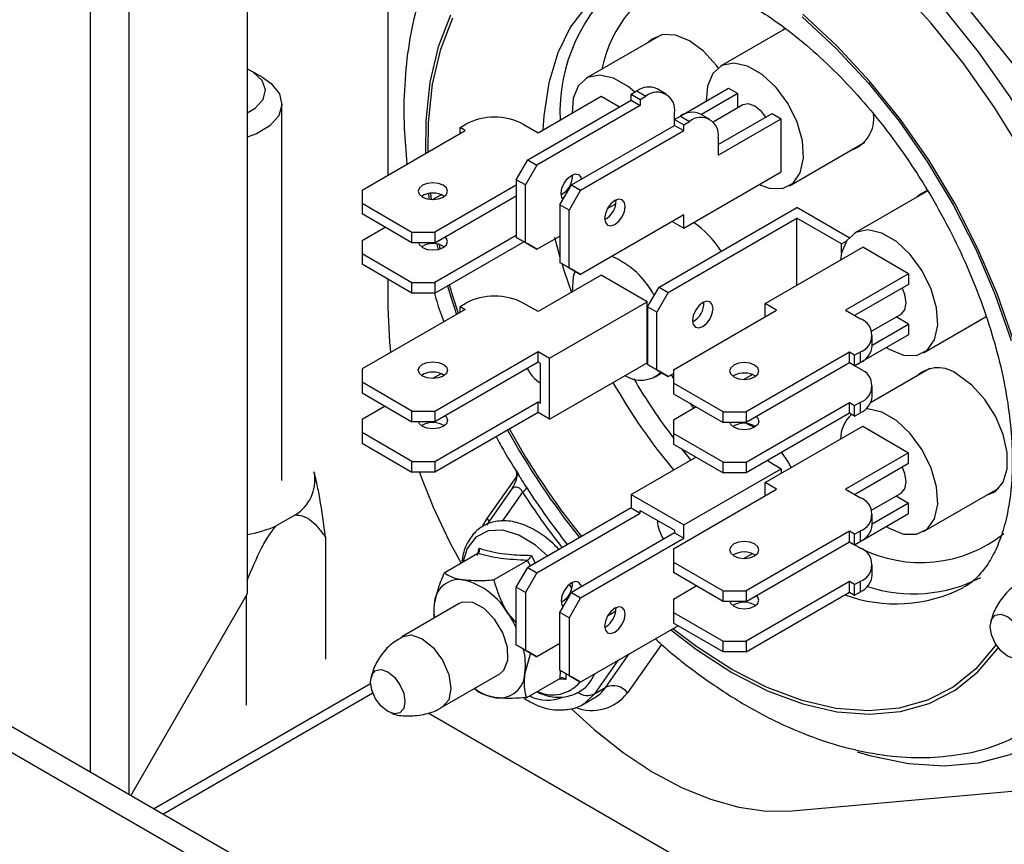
# Model space of a CAD drawing. Header units: millimetres. Extents: x 16 to 503, y 3 to 290.
# Tile 59 of 172: x 83.45 to 88.12, y 125.53 to 129.44. Entities that reach past the tile are written whole.
import ezdxf

# ---------------------------------------------------------------- set-up
doc = ezdxf.new("R2010")
doc.units = ezdxf.units.MM

msp = doc.modelspace()

# ---------------------------------------------------------------- linework, layer by layer
at = {"color": 7, "linetype": 'Continuous', "lineweight": 25}
for p, q in [((83.7878, 135.3676), (83.7878, 125.8719)), ((83.9727, 125.7651), (83.9727, 135.2306)), ((84.533, 135.115), (84.533, 126.7157)), ((88.83, 128.3978), (87.1166, 130.5293)), ((85.1993, 130.0747), (85.1993, 128.7001)), ((87.0839, 129.3937), (86.7764, 129.2162)), ((87.0815, 129.3963), (87.0719, 129.3868)), ((86.4977, 129.3655), (86.1405, 129.1593)), ((84.6073, 129.1623), (84.5529, 129.1937)), ((86.5193, 129.0839), (86.4757, 129.1091)), ((86.5893, 128.9819), (86.8147, 129.1121)), ((86.8147, 129.1121), (86.8583, 129.0869)), ((85.9123, 128.9013), (86.2115, 129.074)), ((86.2115, 129.074), (86.2979, 129.0241)), ((86.3524, 129.0838), (86.3796, 129.0995)), ((86.3524, 129.0838), (86.3959, 129.0587)), ((86.3524, 129.0556), (86.3524, 129.0838)), ((86.3796, 129.0995), (86.4231, 129.0744)), ((86.3959, 129.0587), (86.4231, 129.0744)), ((86.8583, 129.0869), (86.6862, 128.9876)), ((86.8583, 129.0192), (86.8583, 129.0869)), ((84.6974, 127.2529), (84.6974, 129.0367)), ((85.8629, 128.773), (86.3524, 129.0556)), ((86.3959, 129.0304), (85.9064, 128.7478)), ((86.3524, 129.0556), (86.3959, 129.0304)), ((86.3959, 129.0587), (86.3959, 129.0304)), ((86.8822, 129.033), (86.7417, 128.9519)), ((86.5591, 128.9645), (86.5591, 128.9959)), ((86.5591, 128.9645), (86.5863, 128.9802)), ((86.5863, 128.9802), (86.6298, 128.9551)), ((86.726, 128.9646), (86.6824, 128.9897)), ((86.7658, 128.8451), (87.0214, 128.9927)), ((86.7658, 128.7949), (87.0649, 128.9676)), ((87.0214, 128.9927), (87.0649, 128.9676)), ((87.0649, 128.7164), (87.0649, 128.9676)), ((85.5424, 128.9265), (85.5696, 128.9422)), ((85.5669, 128.9123), (85.5424, 128.9265)), ((85.5424, 128.8982), (85.5424, 128.9265)), ((85.8416, 128.9422), (85.9123, 128.9013)), ((86.0696, 128.6536), (86.5591, 128.9362)), ((86.5591, 128.9645), (86.6026, 128.9394)), ((86.5591, 128.9362), (86.5591, 128.9645)), ((86.5591, 128.9362), (86.6026, 128.9111)), ((86.6026, 128.9394), (86.6298, 128.9551)), ((86.6026, 128.9111), (86.6026, 128.9394)), ((85.0774, 128.6297), (85.5669, 128.9123)), ((86.1131, 128.6285), (86.6026, 128.9111)), ((86.7658, 128.8766), (86.7658, 128.7949)), ((87.1033, 128.6499), (87.4605, 128.8561)), ((85.8085, 128.6788), (85.8629, 128.773)), ((85.9064, 128.7478), (85.852, 128.6536)), ((85.8629, 128.773), (85.9064, 128.7478)), ((86.6026, 128.4495), (87.0649, 128.7164)), ((85.8085, 128.653), (85.4228, 128.4303)), ((85.852, 128.6536), (85.8085, 128.6788)), ((85.8085, 128.6788), (85.8085, 128.4055)), ((85.852, 128.3804), (85.852, 128.6536)), ((86.0152, 128.5594), (86.0696, 128.6536)), ((86.0696, 128.6536), (86.1131, 128.6285)), ((85.0774, 128.6297), (85.0774, 128.5669)), ((85.3923, 128.6121), (85.3955, 128.5856)), ((85.4073, 128.5844), (85.4038, 128.6136)), ((85.4121, 128.5843), (85.4518, 128.6072)), ((85.4228, 128.3801), (85.8085, 128.6028)), ((86.1131, 128.6285), (86.0587, 128.5343)), ((87.7595, 128.6255), (87.4123, 128.4251)), ((85.0774, 128.5669), (85.314, 128.4303)), ((85.0774, 128.5669), (85.0774, 128.5167)), ((86.0587, 128.5343), (86.0152, 128.5594)), ((86.0152, 128.5594), (86.0152, 128.2862)), ((86.241, 128.5422), (86.2808, 128.5651)), ((86.4857, 128.1699), (87.1384, 128.5467)), ((87.3859, 128.4038), (87.1384, 128.5467)), ((85.314, 128.3801), (85.0774, 128.5167)), ((86.0587, 128.2611), (86.0587, 128.5343)), ((86.6026, 128.5123), (86.1131, 128.2297)), ((86.6026, 128.4495), (86.6026, 128.5123)), ((85.0774, 128.391), (85.1862, 128.4539)), ((86.5292, 128.1448), (87.1384, 128.4965)), ((86.5482, 128.4809), (86.6026, 128.4495)), ((87.3505, 128.374), (87.1384, 128.4965)), ((87.1384, 128.1784), (87.1384, 128.4965)), ((85.314, 128.4303), (85.4228, 128.4303)), ((85.314, 128.3801), (85.314, 128.4303)), ((85.4228, 128.4303), (85.4228, 128.3801)), ((85.8085, 128.4143), (85.4228, 128.1917)), ((85.9064, 128.349), (86.0152, 128.4118)), ((85.0774, 128.391), (85.0774, 128.3282)), ((85.4228, 128.3801), (85.314, 128.3801)), ((85.4228, 128.1414), (85.8444, 128.3848)), ((85.432, 128.3738), (85.4376, 128.3481)), ((85.4482, 128.3511), (85.4438, 128.3712)), ((85.8085, 128.4055), (85.852, 128.3804)), ((85.8629, 128.3741), (85.8085, 128.4055)), ((85.852, 128.3804), (85.9064, 128.349)), ((85.9064, 128.349), (85.8629, 128.3741)), ((85.9903, 128.4062), (86.0152, 128.3117)), ((87.3505, 128.374), (87.3728, 128.3869)), ((87.3505, 128.332), (87.3505, 128.374)), ((85.0774, 128.3282), (85.314, 128.1917)), ((85.0774, 128.3282), (85.0774, 128.278)), ((86.9883, 128.0918), (87.4507, 128.3587)), ((87.6682, 128.2331), (87.4507, 128.3587)), ((85.314, 128.1414), (85.0774, 128.278)), ((86.0152, 128.2862), (86.0587, 128.2611)), ((86.0696, 128.2548), (86.0152, 128.2862)), ((86.2115, 128.2261), (85.9123, 128.0534)), ((86.0587, 128.2611), (86.1131, 128.2297)), ((86.1131, 128.2297), (86.0696, 128.2548)), ((86.429, 128.1005), (86.2115, 128.2261)), ((87.6682, 128.2331), (87.3691, 128.0604)), ((87.6682, 128.2331), (87.6682, 128.1828)), ((85.1993, 128.2076), (85.1993, 128.0732)), ((85.314, 128.1917), (85.4228, 128.1917)), ((85.314, 128.1414), (85.314, 128.1917)), ((85.4228, 128.1917), (85.4228, 128.1414)), ((87.6682, 128.1828), (87.4126, 128.0352)), ((85.4228, 128.1414), (85.314, 128.1414)), ((86.4313, 128.0757), (86.4857, 128.1699)), ((86.5292, 128.1448), (86.4748, 128.0506)), ((86.4857, 128.1699), (86.5292, 128.1448)), ((85.5424, 128.0785), (85.5696, 128.0942)), ((85.9123, 128.0534), (85.8416, 128.0942)), ((85.9667, 127.8336), (86.429, 128.1005)), ((86.429, 127.8116), (86.429, 128.1005)), ((87.0427, 128.0604), (86.9883, 128.0918)), ((86.9883, 128.029), (86.9883, 128.0918)), ((85.5669, 128.0644), (85.0774, 127.7818)), ((85.5424, 128.0785), (85.5669, 128.0644)), ((85.5424, 128.0502), (85.5424, 128.0785)), ((86.4748, 128.0506), (86.4313, 128.0757)), ((86.4313, 128.0757), (86.4313, 127.8025)), ((86.4748, 127.7774), (86.4748, 128.0506)), ((86.5532, 127.7777), (87.0427, 128.0604)), ((87.3691, 128.0604), (87.4398, 128.0195)), ((87.493, 127.961), (87.6335, 128.042)), ((87.4961, 127.895), (87.6682, 127.9944)), ((87.6682, 127.9944), (87.6096, 128.0282)), ((87.6682, 127.9944), (87.6682, 127.9441)), ((87.7392, 127.8588), (88.0355, 128.0299)), ((87.6682, 127.9441), (87.4126, 127.7965)), ((87.4961, 127.8908), (87.4961, 127.941)), ((85.4228, 127.5824), (85.9123, 127.865)), ((85.9123, 127.865), (85.9667, 127.8336)), ((85.9123, 127.8147), (85.9123, 127.865)), ((87.3881, 127.861), (86.8986, 127.5784)), ((87.4126, 127.8468), (87.3881, 127.861)), ((87.3881, 127.8107), (87.3881, 127.861)), ((87.4126, 127.8468), (87.4398, 127.8625)), ((87.4126, 127.7966), (87.4126, 127.8468)), ((87.4398, 127.8123), (87.4398, 127.8625)), ((85.9123, 127.8147), (85.4228, 127.5321)), ((85.9232, 127.8085), (85.9123, 127.8147)), ((85.9232, 127.62), (85.9232, 127.8085)), ((85.9667, 127.5447), (85.9667, 127.8336)), ((85.9667, 127.5447), (86.429, 127.8116)), ((86.4313, 127.8025), (86.4748, 127.7774)), ((86.4857, 127.7711), (86.4313, 127.8025)), ((87.3881, 127.8107), (86.8986, 127.5281)), ((87.4398, 127.7808), (87.3881, 127.8107)), ((87.4126, 127.7966), (87.3881, 127.8107)), ((87.4126, 127.7966), (87.4398, 127.8123)), ((85.0774, 127.7818), (85.0774, 127.719)), ((85.4518, 127.7592), (85.4121, 127.7363)), ((86.4674, 127.7451), (86.499, 127.7634)), ((86.4748, 127.7774), (86.5292, 127.746)), ((86.5292, 127.746), (86.4857, 127.7711)), ((86.5292, 127.746), (86.5532, 127.7598)), ((86.5424, 127.7536), (86.5532, 127.7364)), ((86.5532, 127.7777), (86.5532, 127.7149)), ((86.9276, 127.7552), (86.8879, 127.7323)), ((87.7695, 127.7834), (87.4885, 127.6211)), ((85.314, 127.5824), (85.0774, 127.719)), ((85.0774, 127.719), (85.0774, 127.6687)), ((86.7898, 127.5784), (86.5532, 127.7149)), ((86.5532, 127.7149), (86.5532, 127.6647)), ((86.8401, 127.7503), (86.8352, 127.7471)), ((85.0774, 127.6687), (85.314, 127.5321)), ((86.5532, 127.6647), (86.7898, 127.5281)), ((87.4961, 127.6521), (87.4961, 127.7023)), ((85.4228, 127.3437), (85.9123, 127.6263)), ((85.9123, 127.6263), (85.9232, 127.62)), ((85.9123, 127.5761), (85.9123, 127.6263)), ((86.6317, 127.6194), (86.6495, 127.5947)), ((86.8986, 127.3397), (87.3881, 127.6223)), ((87.3881, 127.6223), (87.4126, 127.6081)), ((87.3881, 127.572), (87.3881, 127.6223)), ((87.4126, 127.6081), (87.4398, 127.6238)), ((87.4398, 127.5736), (87.4398, 127.6238)), ((85.1862, 127.6059), (85.0774, 127.5431)), ((85.314, 127.5824), (85.4228, 127.5824)), ((85.314, 127.5321), (85.314, 127.5824)), ((85.4228, 127.5824), (85.4228, 127.5321)), ((85.9123, 127.5761), (85.4228, 127.2935)), ((85.9667, 127.5447), (85.9123, 127.5761)), ((86.662, 127.6019), (86.5532, 127.5391)), ((86.7898, 127.5784), (86.8986, 127.5784)), ((86.7898, 127.5281), (86.7898, 127.5784)), ((86.8986, 127.5784), (86.8986, 127.5281)), ((87.3881, 127.572), (86.8986, 127.2894)), ((87.4126, 127.5579), (87.3881, 127.572)), ((87.4126, 127.5579), (87.4126, 127.6081)), ((87.4126, 127.5579), (87.4398, 127.5736)), ((85.0774, 127.5431), (85.0774, 127.4803)), ((85.4228, 127.5321), (85.314, 127.5321)), ((86.5532, 127.5391), (86.5532, 127.4763)), ((86.8986, 127.5281), (86.7898, 127.5281)), ((85.314, 127.3437), (85.0774, 127.4803)), ((85.0774, 127.4803), (85.0774, 127.43)), ((85.3643, 127.5156), (85.3594, 127.5125)), ((86.7898, 127.3397), (86.5532, 127.4763)), ((86.5532, 127.4763), (86.5532, 127.426)), ((86.9883, 127.2438), (87.4507, 127.5107)), ((87.4507, 127.5107), (87.6682, 127.3851)), ((85.0774, 127.43), (85.314, 127.2935)), ((86.5532, 127.426), (86.7898, 127.2894)), ((86.6359, 127.3506), (86.593, 127.403)), ((87.6682, 127.3851), (87.3691, 127.2124)), ((87.6682, 127.3349), (87.6682, 127.3851)), ((85.314, 127.3437), (85.4228, 127.3437)), ((85.314, 127.2935), (85.314, 127.3437)), ((85.4228, 127.3437), (85.4228, 127.2935)), ((86.3524, 127.1869), (86.6599, 127.3644)), ((86.7898, 127.3397), (86.8986, 127.3397)), ((86.7898, 127.2894), (86.7898, 127.3397)), ((86.8986, 127.3397), (86.8986, 127.2894)), ((86.9991, 127.3474), (87.0649, 127.3094)), ((87.4126, 127.1873), (87.6682, 127.3349)), ((84.8477, 127.2954), (84.8522, 127.2857)), ((85.4228, 127.2935), (85.314, 127.2935)), ((86.6026, 127.0425), (87.0649, 127.3094)), ((86.8986, 127.2894), (86.7898, 127.2894)), ((87.0649, 127.3094), (87.0649, 127.288)), ((85.6708, 127.0732), (85.8185, 127.2832)), ((87.0427, 127.2124), (86.9883, 127.2438)), ((86.9883, 127.181), (86.9883, 127.2438)), ((89.8672, 122.3623), (81.469, 127.2105)), ((85.791, 127.2187), (85.6671, 127.0424)), ((85.838, 127.1978), (85.7418, 127.0608)), ((86.5532, 126.9298), (87.0427, 127.2124)), ((87.3691, 127.2124), (87.4398, 127.1716)), ((87.493, 127.113), (87.6335, 127.1941)), ((87.7392, 127.0109), (88.0964, 127.2171)), ((86.3524, 127.1869), (86.6026, 127.0425)), ((86.3524, 127.1869), (86.3524, 127.1241)), ((87.6682, 127.1464), (87.4961, 127.0471)), ((87.6096, 127.1803), (87.6682, 127.1464)), ((87.6682, 127.0962), (87.6682, 127.1464)), ((81.3945, 127.1319), (89.7927, 122.2837)), ((86.3524, 127.1241), (85.8629, 126.8415)), ((86.3524, 127.1241), (86.3959, 127.099)), ((86.3959, 127.099), (86.3959, 127.1116)), ((86.3959, 127.1116), (86.5591, 127.0174)), ((84.7614, 127.0907), (84.6703, 127.0381)), ((85.9064, 126.8164), (86.3959, 127.099)), ((87.4126, 126.9486), (87.6682, 127.0962)), ((87.4961, 127.0428), (87.4961, 127.0931)), ((86.5591, 127.0174), (86.5591, 127.0048)), ((86.6026, 126.9797), (86.6026, 127.0425)), ((87.3881, 127.013), (86.8986, 126.7304)), ((87.4126, 126.9989), (87.3881, 127.013)), ((87.3881, 126.9628), (87.3881, 127.013)), ((87.4126, 126.9989), (87.4398, 127.0146)), ((87.4398, 126.9643), (87.4398, 127.0146)), ((87.5625, 127.0352), (87.5758, 127.0271)), ((84.9044, 126.9846), (84.9044, 126.4068)), ((86.5591, 127.0048), (86.0696, 126.7222)), ((86.1131, 126.6971), (86.6026, 126.9797)), ((86.5591, 127.0048), (86.6026, 126.9797)), ((86.8986, 126.6802), (87.3881, 126.9628)), ((87.3881, 126.9628), (87.4126, 126.9486)), ((87.3881, 126.9627), (87.4398, 126.9329)), ((87.4126, 126.9486), (87.4126, 126.9989)), ((87.4126, 126.9486), (87.4398, 126.9643)), ((85.6246, 126.898), (85.633, 126.9325)), ((86.5532, 126.9298), (86.5532, 126.867)), ((85.6263, 126.907), (85.4667, 126.8149)), ((85.861, 126.8749), (85.7014, 126.7828)), ((85.8755, 126.8488), (85.861, 126.8749)), ((85.8801, 126.8986), (85.8976, 126.8616)), ((86.5532, 126.867), (86.7898, 126.7304)), ((86.5532, 126.867), (86.5532, 126.8168)), ((86.8879, 126.8843), (86.9276, 126.9073)), ((85.8085, 126.7473), (85.8629, 126.8415)), ((85.8629, 126.8415), (85.9064, 126.8164)), ((87.4961, 126.8042), (87.4961, 126.8544)), ((85.9064, 126.8164), (85.852, 126.7222)), ((86.7898, 126.6802), (86.5532, 126.8168)), ((87.3881, 126.7743), (86.8986, 126.4917)), ((87.4126, 126.7602), (87.3881, 126.7743)), ((87.3881, 126.7241), (87.3881, 126.7743)), ((87.4126, 126.7602), (87.4398, 126.7759)), ((87.4398, 126.7257), (87.4398, 126.7759)), ((85.852, 126.7222), (85.8085, 126.7473)), ((85.8085, 126.4741), (85.8085, 126.7473)), ((86.0717, 126.7424), (86.0607, 126.7616)), ((86.5532, 126.6911), (86.662, 126.7539)), ((86.7898, 126.7304), (86.8986, 126.7304)), ((86.7898, 126.6802), (86.7898, 126.7304)), ((86.8986, 126.7304), (86.8986, 126.6802)), ((87.4126, 126.71), (87.4126, 126.7602)), ((84.533, 126.7157), (83.9813, 125.7602)), ((84.5273, 126.7059), (84.5273, 126.1894)), ((85.852, 126.7222), (85.852, 126.449)), ((86.0152, 126.628), (86.0696, 126.7222)), ((86.1131, 126.6971), (86.0587, 126.6029)), ((86.0696, 126.7222), (86.1131, 126.6971)), ((86.5532, 126.6911), (86.5532, 126.6283)), ((86.8986, 126.6802), (86.7898, 126.6802)), ((86.8986, 126.4415), (87.3881, 126.7241)), ((87.3881, 126.7241), (87.4126, 126.71)), ((87.4126, 126.71), (87.4398, 126.7257)), ((85.5383, 126.6702), (85.2663, 126.5132)), ((86.2808, 126.6337), (86.241, 126.6107)), ((85.7717, 126.6193), (85.8085, 126.5773)), ((86.0587, 126.6029), (86.0152, 126.628)), ((86.0152, 126.3548), (86.0152, 126.628)), ((86.0587, 126.6029), (86.0587, 126.3297)), ((86.5532, 126.6283), (86.7898, 126.4917)), ((86.5532, 126.6283), (86.5532, 126.5781)), ((86.5755, 126.5652), (86.1131, 126.2982)), ((86.2327, 126.5605), (86.2276, 126.5578)), ((86.7898, 126.4415), (86.5532, 126.5781)), ((85.8085, 126.4741), (85.852, 126.449)), ((85.8629, 126.4427), (85.8085, 126.4741)), ((85.852, 126.449), (85.9064, 126.4176)), ((86.0152, 126.4804), (85.9064, 126.4176)), ((86.4967, 126.4769), (86.335, 126.2469)), ((86.7898, 126.4917), (86.8986, 126.4917)), ((86.7898, 126.4415), (86.7898, 126.4917)), ((86.8986, 126.4917), (86.8986, 126.4415)), ((85.8762, 126.435), (85.8492, 126.3398)), ((85.9064, 126.4176), (85.8629, 126.4427)), ((86.2899, 126.4003), (86.1791, 126.2427)), ((86.2335, 126.2741), (86.3443, 126.4317)), ((86.8986, 126.4415), (86.7898, 126.4415)), ((86.0152, 126.3548), (86.0587, 126.3297)), ((86.0696, 126.3234), (86.0152, 126.3548)), ((86.0161, 126.3159), (86.0185, 126.3528)), ((85.4586, 126.1801), (85.7306, 126.3371)), ((86.0161, 126.3159), (85.8565, 126.2238)), ((86.0434, 126.3101), (86.0084, 126.3115)), ((86.0432, 126.3386), (86.0434, 126.3101)), ((86.0587, 126.3297), (86.1131, 126.2982)), ((86.1131, 126.2982), (86.0696, 126.3234)), ((84.0892, 125.6979), (85.118, 126.2918)), ((85.6218, 126.2559), (85.6102, 126.2676)), ((86.1791, 126.2427), (86.2335, 126.2741)), ((84.1327, 125.6728), (85.1281, 126.2474)), ((86.1268, 126.1942), (86.1812, 126.2256)), ((86.1791, 126.2427), (86.1331, 126.198)), ((86.1812, 126.2256), (86.1858, 126.2284)), ((85.3905, 126.153), (90.4107, 123.2549)), ((87.1166, 125.688), (88.83, 125.8412))]:
    msp.add_line(p, q, dxfattribs=at)
at = {"color": 7, "linetype": 'Continuous', "lineweight": 25, "flags": 128}
for points in [[(86.5723, 130.3574), (86.7535, 130.3004), (86.9381, 130.2188), (87.1239, 130.1138), (87.3088, 129.9863), (87.4908, 129.8379), (87.6678, 129.6702), (87.8377, 129.4853), (87.9987, 129.2851), (88.1488, 129.0719), (88.2864, 128.8482), (88.4099, 128.6166), (88.5179, 128.3796), (88.6092, 128.14), (88.6827, 127.9005), (88.7376, 127.6638)], [(88.6473, 127.6555), (88.594, 127.8851), (88.5227, 128.1174), (88.4342, 128.3498), (88.3294, 128.5797), (88.2096, 128.8044), (88.0762, 129.0213), (87.9306, 129.228), (87.7745, 129.4222), (87.6097, 129.6017), (87.438, 129.7643), (87.2615, 129.9082), (87.0821, 130.0318), (86.9018, 130.1338), (86.7228, 130.2128), (86.547, 130.2681)], [(86.2779, 129.6126), (86.2373, 129.587), (86.1439, 129.5056), (86.0662, 129.4025), (86.0055, 129.2793), (85.9629, 129.138), (85.939, 128.981), (85.9348, 128.9143)], [(85.4962, 129.4579), (85.4383, 129.3078), (85.3993, 129.1403), (85.3797, 128.9578), (85.3781, 128.8033)], [(85.3902, 128.8103), (85.3921, 128.9498), (85.4115, 129.1308), (85.4502, 129.2968), (85.5075, 129.4456)], [(87.1635, 129.45), (87.3241, 129.3018), (87.478, 129.1363), (87.6231, 128.9557), (87.7576, 128.7625), (87.8795, 128.5593), (87.9872, 128.3488), (88.0794, 128.1339), (88.1546, 127.9175)], [(88.166, 127.9166), (88.0901, 128.1349), (87.9972, 128.3516), (87.8885, 128.5639), (87.7655, 128.7689), (87.6299, 128.9637), (87.4835, 129.1459), (87.3283, 129.3128), (87.1663, 129.4623)], [(86.7654, 129.2089), (86.7575, 129.2197), (86.6966, 129.287), (86.6303, 129.3363), (86.564, 129.3635), (86.5031, 129.3665), (86.4525, 129.3451), (86.436, 129.3299)], [(84.533, 128.9951), (84.5711, 129.0172), (84.609, 129.058), (84.6203, 129.1038), (84.6039, 129.1491), (84.5616, 129.1884), (84.533, 129.204)], [(86.9597, 128.6556), (87.008, 128.6386), (87.0701, 128.6373), (87.1206, 128.6623), (87.155, 128.7113), (87.1704, 128.78), (87.1652, 128.8623), (87.14, 128.951), (87.0971, 129.038), (87.0401, 129.1157), (86.9743, 129.1771), (86.9054, 129.2169), (86.8395, 129.2315), (86.7826, 129.2195), (86.7396, 129.1821), (86.7145, 129.1226), (86.7091, 129.051)], [(84.6073, 129.1623), (84.6469, 129.1342), (84.6853, 129.086), (84.6973, 129.0336), (84.6821, 128.9814), (84.6408, 128.9341), (84.5772, 128.8959), (84.533, 128.8795)], [(86.3699, 129.0939), (86.3384, 129.1203), (86.2695, 129.16), (86.2036, 129.1746), (86.1467, 129.1626), (86.1037, 129.1252), (86.0785, 129.0657), (86.0731, 128.9942)], [(86.9918, 128.9756), (86.9711, 129.0021), (86.9398, 129.0273), (86.9086, 129.0381), (86.8822, 129.033)], [(86.0305, 128.586), (86.0243, 128.5949), (86.0206, 128.6144), (86.0243, 128.6381), (86.0349, 128.6626), (86.0508, 128.684), (86.0696, 128.6991), (86.0883, 128.7057), (86.1042, 128.7026), (86.1148, 128.6904), (86.1176, 128.6814)], [(85.4622, 128.596), (85.4772, 128.6089), (85.4825, 128.6242), (85.4772, 128.6395), (85.4622, 128.6525), (85.4397, 128.6612), (85.4132, 128.6642), (85.3867, 128.6612), (85.3643, 128.6525), (85.3493, 128.6395), (85.344, 128.6242), (85.3493, 128.6089), (85.3643, 128.596), (85.3867, 128.5873), (85.4132, 128.5843), (85.4397, 128.5873), (85.4622, 128.596)], [(87.7587, 128.6285), (87.7243, 128.6109), (87.7078, 128.5957)], [(86.2763, 128.5798), (86.2575, 128.5647), (86.2416, 128.5433), (86.231, 128.5188), (86.2273, 128.495), (86.231, 128.4756), (86.2416, 128.4633), (86.2575, 128.4603), (86.2763, 128.4668), (86.295, 128.4819), (86.3109, 128.5033), (86.3215, 128.5278), (86.3252, 128.5516), (86.3215, 128.571), (86.3109, 128.5833), (86.295, 128.5863), (86.2763, 128.5798)], [(85.3643, 128.3573), (85.3867, 128.3486), (85.4132, 128.3456), (85.4397, 128.3486), (85.4622, 128.3573), (85.4772, 128.3703), (85.4825, 128.3855), (85.4772, 128.4008), (85.4708, 128.4078)], [(87.5625, 127.8831), (87.5758, 127.875), (87.6439, 127.8475), (87.706, 127.8462), (87.7565, 127.8712), (87.791, 127.9202), (87.8063, 127.9889), (87.8011, 128.0713), (87.776, 128.1599), (87.733, 128.2469), (87.6761, 128.3246), (87.6102, 128.386), (87.5413, 128.4258), (87.4755, 128.4404), (87.4185, 128.4284), (87.3756, 128.391), (87.3504, 128.3315), (87.3455, 128.2979)], [(85.3447, 128.3801), (85.3493, 128.3703), (85.3643, 128.3573)], [(86.0242, 128.281), (86.0337, 128.25), (86.0695, 128.1441)], [(86.0867, 128.2449), (86.0785, 128.2178), (86.0731, 128.1462)], [(85.482, 128.1756), (85.4962, 128.128), (85.5246, 128.04)], [(85.5339, 128.0453), (85.5075, 128.1271), (85.4915, 128.1811)], [(87.6335, 128.042), (87.6335, 128.042), (87.6511, 128.0624), (87.6574, 128.0949), (87.6511, 128.1345), (87.6386, 128.1657)], [(86.6434, 128.0113), (86.6471, 127.9918), (86.6577, 127.9796), (86.6736, 127.9765), (86.6924, 127.983), (86.7111, 127.9982), (86.727, 128.0196), (86.7376, 128.0441), (86.7413, 128.0678), (86.7376, 128.0873), (86.727, 128.0995), (86.7111, 128.1026), (86.6924, 128.0961), (86.6736, 128.081), (86.6577, 128.0596), (86.6471, 128.0351), (86.6434, 128.0113)], [(85.1993, 128.0732), (85.2068, 127.909), (85.2118, 127.8594)], [(85.4622, 127.748), (85.4397, 127.7394), (85.4132, 127.7363), (85.3867, 127.7394), (85.3643, 127.748), (85.3493, 127.761), (85.344, 127.7763), (85.3493, 127.7916), (85.3643, 127.8045), (85.3867, 127.8132), (85.4132, 127.8162), (85.4397, 127.8132), (85.4622, 127.8045), (85.4772, 127.7916), (85.4825, 127.7763), (85.4772, 127.761), (85.4622, 127.748)], [(86.8401, 127.8005), (86.8251, 127.7875), (86.8198, 127.7723), (86.8251, 127.757), (86.8401, 127.744), (86.8626, 127.7353), (86.8891, 127.7323), (86.9156, 127.7353), (86.938, 127.744), (86.953, 127.757), (86.9583, 127.7723), (86.953, 127.7875), (86.938, 127.8005), (86.9156, 127.8092), (86.8891, 127.8122), (86.8626, 127.8092), (86.8401, 127.8005)], [(88.0347, 127.1815), (88.0799, 127.2019), (88.1161, 127.246), (88.135, 127.3093), (88.135, 127.3867), (88.1161, 127.4717), (88.0799, 127.5577), (88.0293, 127.6375), (87.9684, 127.7048), (87.9021, 127.7541)], [(87.5758, 127.0271), (87.6439, 126.9996), (87.706, 126.9983), (87.7565, 127.0232), (87.791, 127.0723), (87.8063, 127.141), (87.8011, 127.2233), (87.776, 127.3119), (87.733, 127.3989), (87.6761, 127.4766), (87.6102, 127.5381), (87.5413, 127.5779), (87.4755, 127.5924), (87.4658, 127.5923)], [(85.4622, 127.5093), (85.4397, 127.5007), (85.4132, 127.4976), (85.3867, 127.5007), (85.3643, 127.5093), (85.3493, 127.5223), (85.3447, 127.5321)], [(85.4708, 127.5598), (85.4772, 127.5529), (85.4825, 127.5376), (85.4772, 127.5223), (85.4622, 127.5093)], [(86.938, 127.5053), (86.9156, 127.4966), (86.8891, 127.4936), (86.8626, 127.4966), (86.8401, 127.5053), (86.8251, 127.5183), (86.8205, 127.5281)], [(86.9379, 127.5052), (86.9054, 127.521), (86.9012, 127.5227)], [(86.9466, 127.5558), (86.953, 127.5489), (86.9583, 127.5336), (86.953, 127.5183), (86.938, 127.5053)], [(87.1123, 127.3154), (87.0971, 127.3421), (87.067, 127.3867)], [(87.6335, 127.1941), (87.6335, 127.1941), (87.6511, 127.2145), (87.6574, 127.2469), (87.6511, 127.2866), (87.6386, 127.3178)], [(85.6479, 127.0323), (85.6507, 127.0385), (85.6708, 127.0732)], [(85.6708, 127.0732), (85.679, 127.0611), (85.6796, 127.0601)], [(85.9572, 126.896), (85.8999, 126.9464), (85.821, 126.9946), (85.7442, 127.0178), (85.6747, 127.0146), (85.6173, 126.9851), (85.5759, 126.9314), (85.5548, 126.8658)], [(86.8401, 126.9526), (86.8251, 126.9396), (86.8198, 126.9243), (86.8251, 126.909), (86.8401, 126.896), (86.8626, 126.8874), (86.8891, 126.8843), (86.9156, 126.8874), (86.938, 126.896), (86.953, 126.909), (86.9583, 126.9243), (86.953, 126.9396), (86.938, 126.9526), (86.9156, 126.9612), (86.8891, 126.9643), (86.8626, 126.9612), (86.8401, 126.9526)], [(86.1176, 126.7499), (86.1148, 126.7589), (86.1042, 126.7711), (86.0883, 126.7742), (86.0696, 126.7677)], [(86.0696, 126.7677), (86.0508, 126.7526), (86.0349, 126.7312), (86.0243, 126.7067), (86.0206, 126.6829), (86.0243, 126.6634), (86.0305, 126.6546)], [(86.8205, 126.6802), (86.8251, 126.6703), (86.8401, 126.6574)], [(86.8401, 126.6574), (86.8626, 126.6487), (86.8891, 126.6457), (86.9156, 126.6487), (86.938, 126.6574), (86.953, 126.6703), (86.9583, 126.6856), (86.953, 126.7009), (86.9466, 126.7079)], [(85.7306, 126.3371), (85.7502, 126.3545), (85.7687, 126.4013), (85.7667, 126.4636), (85.7446, 126.5321), (85.7057, 126.5962), (85.656, 126.6463), (85.603, 126.6746), (85.5547, 126.6769), (85.5383, 126.6702)], [(86.2763, 126.5353), (86.295, 126.5505), (86.3109, 126.5719), (86.3215, 126.5963), (86.3252, 126.6201), (86.3215, 126.6396), (86.3109, 126.6518), (86.295, 126.6549), (86.2763, 126.6484), (86.2575, 126.6333), (86.2416, 126.6119), (86.231, 126.5874), (86.2273, 126.5636), (86.231, 126.5441), (86.2416, 126.5319), (86.2575, 126.5288), (86.2763, 126.5353)], [(85.7717, 126.6193), (85.7926, 126.5849), (85.8085, 126.5539)], [(88.1365, 126.6093), (88.1677, 126.5841), (88.1942, 126.5484), (88.2119, 126.5076), (88.2181, 126.468), (88.2119, 126.4355), (88.1942, 126.4152), (88.1677, 126.41), (88.1365, 126.4209), (88.1053, 126.4461), (88.0788, 126.4818), (88.0611, 126.5226), (88.0549, 126.5622), (88.0611, 126.5947), (88.0788, 126.615), (88.1053, 126.6202), (88.1365, 126.6093)], [(86.5406, 126.545), (86.6623, 126.4523), (86.8311, 126.3435)], [(86.8311, 126.3578), (86.6637, 126.4657), (86.5511, 126.5511)], [(85.2663, 126.5132), (85.2663, 126.5132), (85.3104, 126.5218), (85.3625, 126.5037)], [(85.3625, 126.5037), (85.4145, 126.4617), (85.4586, 126.4022), (85.4881, 126.3342), (85.4984, 126.2682), (85.4881, 126.214), (85.4586, 126.1801)], [(88.0831, 126.4747), (88.0794, 126.4694), (87.9872, 126.3609), (87.8795, 126.2748), (87.7576, 126.2124), (87.6231, 126.1744), (87.478, 126.1614), (87.3241, 126.1736), (87.1635, 126.2108), (86.9984, 126.2725), (86.8311, 126.3578)], [(86.8311, 126.3435), (86.9998, 126.2574), (87.1663, 126.1952), (87.3283, 126.1577), (87.4835, 126.1454), (87.6299, 126.1585), (87.7655, 126.1968), (87.8885, 126.2598), (87.9972, 126.3466), (88.0901, 126.4561), (88.0931, 126.4604)], [(88.6697, 126.4768), (88.6092, 126.3541), (88.5179, 126.2198), (88.4099, 126.1075), (88.2864, 126.0185), (88.1488, 125.9537), (87.9987, 125.9139), (87.8377, 125.8995), (87.6678, 125.9107), (87.4908, 125.9474), (87.4261, 125.9666)], [(85.1993, 126.3467), (85.2305, 126.3215), (85.257, 126.2858), (85.2747, 126.245), (85.2809, 126.2054), (85.2747, 126.1729), (85.257, 126.1525), (85.2305, 126.1474), (85.1993, 126.1582), (85.1681, 126.1834), (85.1416, 126.2191), (85.1239, 126.2599), (85.1177, 126.2996), (85.1239, 126.332), (85.1416, 126.3524), (85.1681, 126.3575), (85.1993, 126.3467)], [(86.0715, 126.17), (86.1785, 126.0728), (86.3149, 125.9651), (86.4532, 125.8736), (86.5917, 125.7992), (86.729, 125.7429), (86.8632, 125.7054), (86.993, 125.687), (87.1166, 125.688)], [(86.1331, 126.198), (86.1315, 126.197), (86.1268, 126.1942)]]:
    msp.add_lwpolyline(points, dxfattribs=at)
at = {"color": 7, "linetype": 'Continuous', "lineweight": 25}
for centre, radius, start, end in [((86.8365, 128.9961), 0.8209, 128.495, 182.4254), ((86.8034, 129.0871), 0.6, 110.5552, 168.9454), ((86.4359, 129.0209), 0.0967, 65.6929, 125.6176), ((86.4762, 129.0093), 0.084, 350.786, 129.2033), ((85.7056, 128.6797), 0.2956, 62.6097, 117.3903), ((86.6426, 128.9016), 0.0967, 65.6929, 125.6176), ((86.6829, 128.89), 0.084, 350.786, 129.2033), ((87.3475, 128.9674), 0.1556, 289.2642, 8.2825), ((85.9764, 128.6964), 0.0984, 296.8386, 3.1667), ((85.4132, 128.5167), 0.0985, 56.8487, 123.1513), ((86.1831, 128.5771), 0.0984, 296.8386, 3.1667), ((86.3689, 128.0774), 0.4877, 32.5467, 54.8958), ((85.4132, 128.278), 0.0985, 56.8487, 123.1513), ((86.0974, 127.9342), 0.4148, 28.2253, 66.7255), ((85.7056, 127.8318), 0.2956, 62.6097, 117.3903), ((86.5992, 128.0933), 0.0984, 296.8386, 3.1667), ((87.41, 127.941), 0.084, 290.7834, 69.2166), ((87.3999, 127.9004), 0.0967, 294.3747, 354.3052), ((85.4132, 127.6687), 0.0985, 56.8487, 123.1513), ((86.0183, 127.8624), 0.1761, 206.1774, 237.2958), ((86.3989, 127.8666), 0.1381, 237.0382, 313.4212), ((86.8888, 127.6606), 0.1021, 58.0019, 118.5033), ((87.41, 127.7023), 0.084, 290.7834, 69.2166), ((87.8086, 127.6403), 0.1473, 50.5764, 133.1573), ((88.6937, 129.0945), 2.79, 209.5622, 219.9342), ((88.7959, 129.1545), 2.8144, 210.2807, 217.166), ((87.3999, 127.6617), 0.0967, 294.3747, 354.3052), ((87.5108, 127.4464), 0.1654, 133.3388, 178.7707), ((85.413, 127.4259), 0.1021, 58.0019, 118.5034), ((86.8891, 127.426), 0.0985, 56.8487, 123.1513), ((88.8371, 129.1791), 3.5028, 208.7879, 218.824), ((88.8193, 129.1689), 3.4722, 208.7772, 218.9024), ((88.1947, 128.3327), 3.0294, 200.0622, 209.0625), ((84.657, 127.2579), 0.1972, 301.9843, 8.1164), ((85.8011, 127.2544), 0.0676, 303.1148, 327.7657), ((89.1104, 129.33), 3.9057, 213.0871, 217.8183), ((89.0118, 129.2729), 3.7638, 213.0856, 218.1141), ((87.41, 127.0931), 0.084, 290.7834, 69.2166), ((86.645, 127.07), 0.1676, 181.8882, 214.6201), ((84.4178, 127.6301), 0.6436, 280.3069, 293.0943), ((87.3999, 127.0524), 0.0967, 294.3747, 354.3052), ((87.7259, 127.4986), 0.6339, 243.0138, 308.3864), ((86.8891, 126.8168), 0.0985, 56.8487, 123.1513), ((87.41, 126.8544), 0.084, 290.7834, 69.2166), ((85.54, 126.6639), 0.1205, 81.9517, 178.2758), ((85.4715, 126.4485), 0.3454, 29.6418, 75.6909), ((87.3999, 126.8138), 0.0967, 294.3747, 354.3052), ((87.6911, 127.4143), 0.698, 251.7804, 297.319), ((85.9764, 126.7649), 0.0984, 296.8386, 3.1667), ((87.6077, 127.3731), 0.7042, 249.9575, 297.0774), ((85.7046, 126.6281), 0.2877, 172.1163, 185.4202), ((86.1794, 126.6475), 0.1021, 301.4917, 2.0129), ((86.8891, 126.5781), 0.0985, 56.8486, 123.1514), ((85.5303, 126.3801), 0.3215, 352.8012, 13.3025), ((85.7288, 126.3434), 0.1205, 261.9517, 358.2758), ((85.7532, 126.46), 0.2394, 233.4003, 260.0813), ((85.9804, 126.406), 0.1686, 244.6533, 320.7883), ((86.0988, 126.3669), 0.1636, 302.1468, 325.4604), ((86.2675, 126.1978), 0.0835, 36.0257, 113.972), ((85.9566, 126.403), 0.1906, 243.4862, 292.3155), ((86.167, 126.3755), 0.2116, 248.265, 322.5781), ((86.1455, 126.3121), 0.0771, 234.5905, 295.8844), ((87.7961, 126.7619), 0.8149, 279.844, 304.9783)]:
    msp.add_arc(centre, radius, start, end, dxfattribs=at)
for points, knots in [([(85.5989, 130.0092), (85.5864, 129.9955), (85.5374, 129.9421), (85.4688, 129.8316), (85.3936, 129.6789), (85.3367, 129.5094), (85.297, 129.3257), (85.2766, 129.129), (85.2731, 128.9374), (85.2851, 128.8092), (85.2904, 128.7527)], [0, 0, 0, 0, 0.04553, 0.178116, 0.313504, 0.452247, 0.594236, 0.738788, 0.884935, 1, 1, 1, 1]), ([(86.2782, 129.6102), (86.2889, 129.6168), (86.3183, 129.635), (86.3757, 129.6501), (86.4538, 129.6579), (86.5449, 129.6513), (86.6495, 129.6282), (86.7668, 129.5858), (86.8908, 129.5247), (87.0197, 129.4447), (87.1511, 129.3463), (87.2826, 129.2303), (87.4119, 129.0981), (87.5367, 128.9513), (87.6546, 128.7922), (87.7637, 128.6231), (87.8621, 128.4466), (87.9483, 128.2655), (88.0208, 128.083), (88.0788, 127.9019), (88.1216, 127.7256), (88.149, 127.5568), (88.1613, 127.3988), (88.1592, 127.2541), (88.144, 127.1252), (88.1175, 127.014), (88.082, 126.9217), (88.04, 126.848), (87.9918, 126.7923), (87.9566, 126.7601), (87.9321, 126.7493), (87.9282, 126.7476)], [0, 0, 0, 0, 0.023027, 0.063339, 0.099482, 0.133649, 0.169974, 0.205302, 0.240338, 0.275385, 0.310593, 0.346029, 0.381697, 0.417565, 0.453589, 0.489715, 0.52589, 0.562052, 0.598132, 0.634074, 0.669823, 0.705332, 0.740564, 0.775514, 0.810227, 0.84485, 0.879594, 0.914964, 0.951935, 0.992355, 1, 1, 1, 1]), ([(85.4203, 128.1414), (85.4298, 128.1078), (85.4428, 128.0624), (85.4606, 128.0174), (85.4653, 128.0057)], [0, 0, 0, 0, 0.741303, 1, 1, 1, 1]), ([(85.7136, 127.4613), (85.7262, 127.4372), (85.7595, 127.3738), (85.7985, 127.3137), (85.8226, 127.2766)], [0, 0, 0, 0, 0.381108, 1, 1, 1, 1]), ([(85.8065, 127.3003), (85.8064, 127.3004), (85.8063, 127.3007), (85.8101, 127.2869), (85.8103, 127.2553), (85.7971, 127.2314), (85.7897, 127.2181)], [0, 0, 0, 0, 0.107206, 0.30963, 0.614803, 1, 1, 1, 1]), ([(84.9044, 126.9846), (84.8959, 127.0464), (84.8841, 127.1324), (84.8651, 127.2343), (84.8559, 127.2709), (84.8522, 127.2857)], [0, 0, 0, 0, 0.603273, 0.839905, 1, 1, 1, 1]), ([(85.8211, 127.2757), (85.8258, 127.2683), (85.8372, 127.2503), (85.8504, 127.2303), (85.8583, 127.2183)], [0, 0, 0, 0, 0.406359, 1, 1, 1, 1]), ([(85.838, 127.1978), (85.837, 127.1999), (85.835, 127.2042), (85.8309, 127.2099), (85.8254, 127.2152), (85.8139, 127.2215), (85.7976, 127.2223), (85.7955, 127.2186), (85.7943, 127.2165)], [0, 0, 0, 0, 0.045552, 0.091385, 0.143333, 0.239145, 0.560031, 1, 1, 1, 1]), ([(84.7614, 127.0907), (84.7723, 127.0895), (84.8174, 127.0847), (84.8623, 127.0403), (84.8936, 126.9989), (84.9044, 126.9846)], [0, 0, 0, 0, 0.171292, 0.715788, 1, 1, 1, 1]), ([(86.0099, 126.9264), (86.001, 126.9362), (85.9692, 126.9709), (85.9075, 127.0143), (85.8293, 127.0523), (85.7541, 127.0659), (85.6848, 127.0567), (85.6261, 127.0252), (85.5818, 126.9732), (85.5588, 126.9192), (85.5521, 126.8825), (85.55, 126.871)], [0, 0, 0, 0, 0.051593, 0.184523, 0.31851, 0.453056, 0.571425, 0.697307, 0.819766, 0.943054, 1, 1, 1, 1]), ([(84.533, 126.7798), (84.5545, 126.8324), (84.5853, 126.9073), (84.6349, 126.9941), (84.6601, 127.0254), (84.6703, 127.0381)], [0, 0, 0, 0, 0.5845691, 0.8323567, 1, 1, 1, 1]), ([(85.6263, 126.907), (85.6279, 126.9083), (85.6312, 126.9109), (85.6339, 126.9171), (85.6347, 126.9244), (85.6338, 126.9297), (85.633, 126.9324), (85.633, 126.9325)], [0, 0, 0, 0, 0.236154, 0.471338, 0.732367, 0.991333, 1, 1, 1, 1]), ([(85.633, 126.9325), (85.6412, 126.9299), (85.6822, 126.917), (85.7599, 126.9016), (85.8435, 126.8995), (85.8801, 126.8986)], [0, 0, 0, 0, 0.1227616, 0.6159196, 1, 1, 1, 1]), ([(85.861, 126.8749), (85.8168, 126.8769), (85.727, 126.8809), (85.6602, 126.8982), (85.6263, 126.907)], [0, 0, 0, 0, 0.492184, 1, 1, 1, 1]), ([(85.861, 126.8749), (85.8628, 126.8762), (85.8665, 126.8787), (85.8719, 126.8845), (85.8766, 126.8913), (85.8791, 126.8961), (85.8801, 126.8986), (85.8801, 126.8986)], [0, 0, 0, 0, 0.236154, 0.471338, 0.732367, 0.991333, 1, 1, 1, 1]), ([(85.4667, 126.8149), (85.4609, 126.8014), (85.4389, 126.7503), (85.4278, 126.7026), (85.4196, 126.6675)], [0, 0, 0, 0, 0.264307, 1, 1, 1, 1]), ([(85.4667, 126.8149), (85.4879, 126.8033), (85.5123, 126.7899), (85.5517, 126.7839), (85.5569, 126.7832)], [0, 0, 0, 0, 0.869664, 1, 1, 1, 1]), ([(85.5569, 126.7832), (85.5903, 126.7809), (85.635, 126.7779), (85.6881, 126.7818), (85.7014, 126.7828)], [0, 0, 0, 0, 0.749761, 1, 1, 1, 1]), ([(85.7014, 126.7828), (85.717, 126.7336), (85.7348, 126.677), (85.7675, 126.626), (85.7717, 126.6193)], [0, 0, 0, 0, 0.869664, 1, 1, 1, 1]), ([(88.205, 126.7733), (88.1877, 126.7635), (88.1467, 126.7402), (88.1007, 126.685), (88.0687, 126.6287), (88.0611, 126.5938), (88.0584, 126.5812)], [0, 0, 0, 0, 0.233475, 0.554303, 0.839044, 1, 1, 1, 1]), ([(85.4196, 126.6675), (85.4188, 126.6623), (85.4153, 126.6378), (85.4186, 126.6181), (85.4212, 126.6026)], [0, 0, 0, 0, 0.2126894, 1, 1, 1, 1]), ([(85.2678, 126.5106), (85.2505, 126.5008), (85.2095, 126.4775), (85.1635, 126.4224), (85.1315, 126.366), (85.1239, 126.3312), (85.1212, 126.3186)], [0, 0, 0, 0, 0.233475, 0.554303, 0.839044, 1, 1, 1, 1]), ([(86.4682, 126.5032), (86.4768, 126.4951), (86.5412, 126.4344), (86.6678, 126.3371), (86.8469, 126.2142), (87.0309, 126.1128), (87.2173, 126.0326), (87.4043, 125.9757), (87.5891, 125.9441), (87.7669, 125.9359), (87.8798, 125.9517), (87.9342, 125.9593)], [0, 0, 0, 0, 0.019193, 0.14297, 0.267335, 0.392247, 0.517458, 0.642278, 0.765793, 0.886958, 1, 1, 1, 1]), ([(85.8492, 126.3398), (85.8485, 126.3347), (85.8431, 126.2943), (85.8473, 126.2559), (85.8556, 126.2269), (85.8565, 126.2238)], [0, 0, 0, 0, 0.115647, 0.904534, 1, 1, 1, 1]), ([(85.9043, 126.2514), (85.9237, 126.2437), (85.9692, 126.2256), (86.0383, 126.2246), (86.1048, 126.2465), (86.1539, 126.2857), (86.1724, 126.3218), (86.1803, 126.337)], [0, 0, 0, 0, 0.172259, 0.404621, 0.628769, 0.843046, 1, 1, 1, 1]), ([(86.0434, 126.3101), (86.0433, 126.3102), (86.0411, 126.312), (86.0364, 126.3152), (86.0291, 126.3178), (86.0219, 126.3183), (86.018, 126.3167), (86.0161, 126.3159)], [0, 0, 0, 0, 0.008667, 0.267633, 0.528662, 0.763846, 1, 1, 1, 1]), ([(85.712, 126.2242), (85.685, 126.2302), (85.649, 126.2382), (85.6272, 126.2524), (85.6218, 126.2559)], [0, 0, 0, 0, 0.749761, 1, 1, 1, 1]), ([(85.8565, 126.2238), (85.8108, 126.2213), (85.7582, 126.2184), (85.7173, 126.2235), (85.712, 126.2242)], [0, 0, 0, 0, 0.869664, 1, 1, 1, 1]), ([(85.847, 126.2196), (85.872, 126.2058), (85.9215, 126.1786), (85.9972, 126.1629), (86.0676, 126.1688), (86.1152, 126.1828), (86.1334, 126.1988), (86.1348, 126.2)], [0, 0, 0, 0, 0.256657, 0.509858, 0.749258, 0.981625, 1, 1, 1, 1]), ([(85.2167, 126.1507), (85.2177, 126.1503), (85.2392, 126.1409), (85.2923, 126.1353), (85.369, 126.1425), (85.4278, 126.1594), (85.4539, 126.1787), (85.4577, 126.1815)], [0, 0, 0, 0, 0.014132, 0.302942, 0.617287, 0.943867, 1, 1, 1, 1])]:
    msp.add_open_spline(points, degree=3, knots=knots, dxfattribs=at)

doc.saveas('drawing.dxf')
